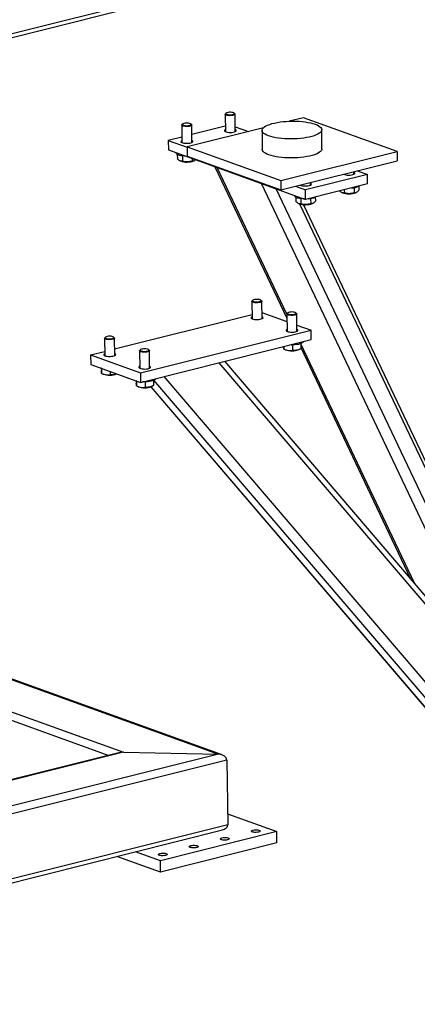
# Model space of a CAD drawing. Header units: millimetres. Extents: x 0 to 841, y 0 to 594.
# Tile 52 of 177: x 289 to 309, y 87 to 137. Entities that reach past the tile are written whole.
import ezdxf

# ---------------------------------------------------------------- set-up
doc = ezdxf.new("R2010")
doc.units = ezdxf.units.MM
doc.layers.add('TRAIT-FORT', color=4, linetype='Continuous', lineweight=25)

msp = doc.modelspace()

# ---------------------------------------------------------------- linework, layer by layer
at = {"layer": 'TRAIT-FORT', "color": 4, "linetype": 'Continuous', "lineweight": 25}
for p, q in [((247.746, 126.027), (317.867, 143.563)), ((247.778, 125.84), (317.605, 143.303)), ((299.271, 132.178), (299.281, 131.303)), ((299.316, 132.232), (299.283, 132.201)), ((299.758, 132.207), (299.724, 132.237)), ((299.781, 131.309), (299.771, 132.184)), ((303.207, 132.007), (302.495, 131.829)), ((307.908, 130.316), (303.207, 132.007)), ((297.089, 131.633), (297.099, 130.758)), ((297.135, 131.686), (297.102, 131.656)), ((301.193, 131.504), (297.364, 130.546)), ((297.577, 131.661), (297.543, 131.691)), ((297.599, 130.763), (297.589, 131.638)), ((299.278, 131.579), (297.595, 131.158)), ((299.778, 131.551), (300.437, 131.314)), ((297.096, 131.033), (296.411, 130.862)), ((301.125, 131.368), (301.136, 130.414)), ((304.136, 130.448), (304.125, 131.403)), ((296.411, 130.862), (297.364, 130.519)), ((296.411, 130.862), (296.417, 130.385)), ((297.364, 130.546), (302.065, 128.854)), ((297.364, 130.546), (297.369, 130.069)), ((296.417, 130.385), (303.311, 127.904)), ((296.805, 130.245), (296.806, 130.231)), ((296.866, 130.157), (296.868, 129.941)), ((297.123, 130.086), (297.126, 129.82)), ((297.369, 130.069), (302.07, 128.377)), ((302.065, 128.854), (307.908, 130.316)), ((307.908, 130.316), (307.914, 129.838)), ((297.002, 129.842), (297.02, 129.834)), ((297.615, 129.953), (297.617, 129.829)), ((297.7, 129.842), (297.72, 129.851)), ((298.756, 129.543), (302.372, 121.934)), ((302.369, 122.137), (298.87, 129.502)), ((302.07, 128.377), (307.914, 129.838)), ((306.423, 129.16), (303.306, 128.381)), ((305.235, 129.169), (305.235, 129.16)), ((305.735, 129.166), (305.734, 129.293)), ((305.922, 129.34), (306.423, 129.16)), ((306.428, 128.683), (306.423, 129.16)), ((311.815, 106.137), (301.092, 128.702)), ((302.065, 128.854), (302.07, 128.377)), ((302.805, 128.561), (303.306, 128.381)), ((303.054, 128.623), (303.054, 128.615)), ((306.428, 128.683), (303.311, 127.904)), ((303.554, 128.621), (303.552, 128.748)), ((305.983, 128.571), (305.985, 128.363)), ((311.799, 107.478), (301.842, 128.432)), ((302.76, 128.102), (302.76, 128.088)), ((303.311, 127.904), (303.306, 128.381)), ((303.801, 128.026), (303.804, 127.818)), ((305.138, 128.245), (305.156, 128.237)), ((305.26, 128.391), (305.262, 128.223)), ((305.75, 128.498), (305.753, 128.232)), ((305.836, 128.245), (305.855, 128.254)), ((302.82, 128.015), (302.823, 127.799)), ((302.956, 127.7), (302.975, 127.691)), ((312.269, 108.231), (303.032, 127.671)), ((303.078, 127.943), (303.081, 127.677)), ((312.421, 108.269), (303.216, 127.642)), ((303.568, 127.952), (303.571, 127.687)), ((303.654, 127.699), (303.674, 127.709)), ((229.74, 124.951), (298.936, 100.051)), ((299.125, 100.017), (229.761, 124.978)), ((229.222, 123.522), (294.156, 100.156)), ((300.614, 122.785), (300.624, 121.91)), ((300.659, 122.839), (300.626, 122.808)), ((301.101, 122.814), (301.067, 122.843)), ((301.124, 121.915), (301.114, 122.79)), ((293.718, 120.402), (300.621, 122.128)), ((301.12, 122.229), (302.373, 121.779)), ((302.369, 122.153), (302.379, 121.278)), ((302.414, 122.207), (302.381, 122.177)), ((302.856, 122.182), (302.822, 122.212)), ((302.879, 121.284), (302.869, 122.159)), ((302.875, 121.598), (303.589, 121.341)), ((295.018, 119.198), (303.589, 121.341)), ((303.594, 120.864), (303.589, 121.341)), ((293.212, 120.934), (293.222, 120.059)), ((293.257, 120.988), (293.224, 120.957)), ((293.699, 120.963), (293.666, 120.992)), ((293.722, 120.064), (293.712, 120.939)), ((295.024, 118.721), (303.594, 120.864)), ((303.067, 120.661), (303.07, 120.407)), ((308.781, 108.642), (303.07, 120.662)), ((292.511, 120.1), (293.22, 120.277)), ((294.967, 120.302), (294.977, 119.427)), ((295.012, 120.356), (294.979, 120.326)), ((295.454, 120.331), (295.421, 120.361)), ((295.477, 119.433), (295.467, 120.308)), ((302.219, 120.52), (302.221, 120.39)), ((302.226, 120.388), (302.3, 120.355)), ((302.65, 120.594), (302.653, 120.325)), ((302.979, 120.362), (303.036, 120.39)), ((303.07, 120.464), (308.569, 108.89)), ((292.511, 120.1), (295.018, 119.198)), ((292.511, 120.1), (292.517, 119.623)), ((292.517, 119.623), (295.024, 118.721)), ((313.65, 102.538), (298.963, 119.706)), ((313.476, 103.155), (299.254, 119.778)), ((293.054, 119.43), (293.048, 119.432)), ((293.048, 119.432), (293.049, 119.317)), ((293.061, 119.427), (293.064, 119.171)), ((293.069, 119.168), (293.143, 119.135)), ((293.494, 119.271), (293.496, 119.106)), ((293.822, 119.143), (293.834, 119.149)), ((295.018, 119.198), (295.024, 118.721)), ((294.809, 118.798), (294.803, 118.8)), ((294.803, 118.8), (294.804, 118.685)), ((294.816, 118.795), (294.819, 118.539)), ((295.248, 118.743), (295.251, 118.474)), ((295.666, 118.81), (295.668, 118.556)), ((313.452, 98.065), (295.694, 118.822)), ((313.696, 98.564), (296.2, 119.015)), ((294.824, 118.537), (294.898, 118.504)), ((295.533, 118.494), (312.773, 98.342)), ((312.856, 98.28), (295.556, 118.502)), ((295.577, 118.511), (295.635, 118.539)), ((279.792, 104.897), (293.419, 99.993)), ((298.936, 100.051), (209.805, 77.761)), ((294.156, 100.156), (210.322, 79.191)), ((294, 100.139), (210.34, 79.217)), ((294.156, 100.156), (298.936, 100.051)), ((299.361, 99.756), (209.762, 77.349)), ((299.361, 99.756), (299.398, 96.51)), ((299.392, 97.059), (301.862, 96.17)), ((299.398, 96.51), (209.799, 74.103)), ((209.831, 73.917), (299.136, 96.25)), ((301.862, 96.17), (296.019, 94.709)), ((301.869, 95.597), (301.862, 96.17)), ((301.869, 95.597), (296.025, 94.136)), ((296.025, 94.136), (293.835, 94.924)), ((296.019, 94.709), (294.77, 95.158)), ((296.025, 94.136), (296.019, 94.709))]:
    msp.add_line(p, q, dxfattribs=at)
at = {"layer": 'TRAIT-FORT', "color": 4, "linetype": 'Continuous', "lineweight": 25, "flags": 128}
for points in [[(299.758, 132.207), (299.761, 132.204), (299.771, 132.184), (299.762, 132.164), (299.735, 132.145), (299.693, 132.129), (299.637, 132.116), (299.574, 132.109), (299.506, 132.107), (299.439, 132.11), (299.378, 132.118), (299.328, 132.132), (299.292, 132.148), (299.274, 132.168), (299.273, 132.188), (299.283, 132.201)], [(299.704, 132.25), (299.662, 132.264), (299.608, 132.274), (299.546, 132.278), (299.482, 132.277), (299.422, 132.27), (299.369, 132.258), (299.331, 132.243), (299.31, 132.225), (299.307, 132.205), (299.323, 132.187), (299.357, 132.171), (299.405, 132.159), (299.464, 132.152), (299.527, 132.15), (299.59, 132.154), (299.647, 132.164), (299.693, 132.178), (299.723, 132.195), (299.735, 132.214), (299.729, 132.233), (299.704, 132.25)], [(297.577, 131.661), (297.58, 131.658), (297.589, 131.639), (297.581, 131.618), (297.554, 131.599), (297.511, 131.583), (297.456, 131.571), (297.392, 131.563), (297.324, 131.561), (297.258, 131.564), (297.197, 131.573), (297.147, 131.586), (297.111, 131.603), (297.092, 131.622), (297.091, 131.642), (297.102, 131.656)], [(297.522, 131.704), (297.481, 131.718), (297.426, 131.728), (297.365, 131.733), (297.3, 131.731), (297.24, 131.725), (297.188, 131.713), (297.15, 131.697), (297.128, 131.679), (297.125, 131.66), (297.142, 131.642), (297.175, 131.626), (297.223, 131.614), (297.282, 131.606), (297.346, 131.605), (297.409, 131.609), (297.465, 131.618), (297.511, 131.632), (297.541, 131.649), (297.554, 131.668), (297.547, 131.687), (297.522, 131.704)], [(301.456, 131.093), (301.361, 131.131), (301.281, 131.173), (301.217, 131.216), (301.169, 131.262), (301.139, 131.309), (301.126, 131.357), (301.13, 131.406), (301.152, 131.454), (301.191, 131.501), (301.247, 131.547), (301.319, 131.592), (301.406, 131.633), (301.508, 131.672), (301.623, 131.708), (301.749, 131.739), (301.886, 131.767), (302.032, 131.79), (302.184, 131.808), (302.342, 131.821), (302.502, 131.83), (302.665, 131.833), (302.827, 131.83), (302.986, 131.823), (303.142, 131.81), (303.291, 131.793), (303.432, 131.77), (303.564, 131.744), (303.685, 131.713), (303.794, 131.678), (303.888, 131.639), (303.968, 131.598), (304.032, 131.554), (304.08, 131.509), (304.111, 131.461), (304.124, 131.413), (304.12, 131.365), (304.098, 131.317), (304.059, 131.269), (304.003, 131.223), (303.931, 131.179), (303.844, 131.138), (303.742, 131.099), (303.627, 131.063), (303.501, 131.032), (303.364, 131.004), (303.218, 130.981), (303.066, 130.963), (302.908, 130.95), (302.747, 130.941), (302.585, 130.938), (302.423, 130.941), (302.263, 130.948), (302.108, 130.961), (301.959, 130.978), (301.817, 131.001), (301.686, 131.027), (301.565, 131.058), (301.456, 131.093)], [(299.28, 131.402), (299.261, 131.392), (299.237, 131.37), (299.231, 131.348), (299.244, 131.326), (299.275, 131.306), (299.322, 131.289), (299.383, 131.276), (299.452, 131.268), (299.526, 131.266), (299.601, 131.269), (299.671, 131.278), (299.733, 131.291), (299.782, 131.309), (299.815, 131.329), (299.83, 131.352), (299.826, 131.374), (299.804, 131.395), (299.78, 131.407)], [(297.098, 130.856), (297.079, 130.846), (297.055, 130.825), (297.049, 130.802), (297.062, 130.78), (297.094, 130.76), (297.141, 130.743), (297.201, 130.73), (297.27, 130.723), (297.345, 130.72), (297.42, 130.724), (297.49, 130.732), (297.551, 130.746), (297.6, 130.763), (297.633, 130.784), (297.648, 130.806), (297.644, 130.828), (297.622, 130.849), (297.599, 130.862)], [(297.281, 130.074), (297.229, 130.076), (297.136, 130.084), (297.049, 130.098), (296.973, 130.115), (296.909, 130.137), (296.859, 130.162), (296.824, 130.189), (296.807, 130.218), (296.806, 130.231)], [(301.467, 130.139), (301.372, 130.177), (301.292, 130.218), (301.228, 130.262), (301.18, 130.308), (301.15, 130.355), (301.137, 130.403), (301.136, 130.414)], [(304.136, 130.448), (304.131, 130.41), (304.109, 130.362), (304.07, 130.315), (304.014, 130.269), (303.942, 130.225), (303.854, 130.183), (303.753, 130.144), (303.638, 130.109), (303.511, 130.077), (303.375, 130.05), (303.229, 130.027), (303.077, 130.008), (302.919, 129.995), (302.758, 129.987), (302.596, 129.984), (302.434, 129.986), (302.274, 129.994), (302.119, 130.006), (301.97, 130.024), (301.828, 130.046), (301.696, 130.073), (301.576, 130.104), (301.467, 130.139)], [(305.224, 129.166), (305.229, 129.163), (305.277, 129.146), (305.337, 129.133), (305.406, 129.126), (305.481, 129.123), (305.555, 129.127), (305.626, 129.135), (305.687, 129.149), (305.736, 129.166), (305.769, 129.187), (305.784, 129.209), (305.78, 129.231), (305.758, 129.252), (305.734, 129.265)], [(303.042, 128.62), (303.048, 128.618), (303.095, 128.601), (303.155, 128.588), (303.225, 128.58), (303.299, 128.578), (303.374, 128.581), (303.444, 128.59), (303.506, 128.603), (303.554, 128.621), (303.587, 128.641), (303.602, 128.663), (303.599, 128.686), (303.576, 128.707), (303.553, 128.719)], [(303.235, 127.931), (303.184, 127.934), (303.09, 127.942), (303.004, 127.955), (302.927, 127.973), (302.863, 127.994), (302.813, 128.019), (302.779, 128.046), (302.762, 128.075), (302.76, 128.088)], [(301.101, 122.814), (301.108, 122.806), (301.113, 122.786), (301.1, 122.766), (301.069, 122.747), (301.023, 122.732), (300.965, 122.721), (300.9, 122.714), (300.831, 122.713), (300.766, 122.718), (300.707, 122.728), (300.66, 122.742), (300.629, 122.76), (300.615, 122.779), (300.619, 122.8), (300.626, 122.808)], [(300.75, 122.874), (300.701, 122.861), (300.667, 122.845), (300.65, 122.826), (300.652, 122.807), (300.673, 122.789), (300.71, 122.774), (300.761, 122.764), (300.822, 122.758), (300.886, 122.757), (300.948, 122.763), (301.002, 122.774), (301.045, 122.788), (301.071, 122.806), (301.079, 122.825), (301.067, 122.844), (301.037, 122.861), (300.992, 122.874), (300.936, 122.882), (300.873, 122.885), (300.81, 122.882), (300.75, 122.874)], [(302.856, 122.182), (302.863, 122.174), (302.868, 122.154), (302.855, 122.134), (302.824, 122.116), (302.778, 122.1), (302.72, 122.089), (302.655, 122.083), (302.586, 122.082), (302.521, 122.087), (302.462, 122.096), (302.415, 122.111), (302.384, 122.128), (302.37, 122.148), (302.374, 122.168), (302.381, 122.177)], [(302.505, 122.243), (302.456, 122.23), (302.422, 122.213), (302.405, 122.195), (302.407, 122.176), (302.428, 122.158), (302.465, 122.143), (302.516, 122.132), (302.577, 122.126), (302.641, 122.126), (302.703, 122.131), (302.757, 122.142), (302.8, 122.157), (302.826, 122.175), (302.833, 122.194), (302.822, 122.212), (302.792, 122.229), (302.747, 122.242), (302.691, 122.25), (302.628, 122.254), (302.564, 122.251), (302.505, 122.243)], [(300.623, 122.008), (300.596, 121.993), (300.576, 121.971), (300.575, 121.949), (300.593, 121.927), (300.628, 121.908), (300.679, 121.892), (300.742, 121.88), (300.813, 121.874), (300.888, 121.873), (300.962, 121.877), (301.031, 121.887), (301.089, 121.902), (301.134, 121.921), (301.163, 121.941), (301.173, 121.964), (301.165, 121.986), (301.138, 122.007), (301.123, 122.014)], [(302.378, 121.377), (302.351, 121.361), (302.331, 121.34), (302.33, 121.317), (302.348, 121.296), (302.383, 121.276), (302.434, 121.26), (302.497, 121.249), (302.568, 121.242), (302.643, 121.241), (302.717, 121.246), (302.786, 121.256), (302.844, 121.271), (302.889, 121.289), (302.918, 121.31), (302.928, 121.332), (302.92, 121.354), (302.893, 121.375), (302.878, 121.383)], [(293.699, 120.963), (293.707, 120.955), (293.712, 120.935), (293.698, 120.915), (293.668, 120.896), (293.621, 120.881), (293.563, 120.87), (293.498, 120.863), (293.43, 120.862), (293.364, 120.867), (293.306, 120.877), (293.259, 120.891), (293.227, 120.909), (293.213, 120.928), (293.217, 120.949), (293.224, 120.957)], [(293.349, 121.023), (293.3, 121.01), (293.265, 120.994), (293.248, 120.975), (293.25, 120.956), (293.271, 120.938), (293.309, 120.923), (293.36, 120.913), (293.42, 120.907), (293.485, 120.906), (293.546, 120.912), (293.601, 120.923), (293.643, 120.937), (293.669, 120.955), (293.677, 120.974), (293.665, 120.993), (293.636, 121.01), (293.591, 121.023), (293.535, 121.031), (293.471, 121.034), (293.408, 121.031), (293.349, 121.023)], [(303.185, 120.764), (303.184, 120.755), (303.17, 120.726), (303.139, 120.698), (303.092, 120.671), (303.03, 120.648), (302.955, 120.628), (302.87, 120.612), (302.777, 120.601), (302.681, 120.595), (302.582, 120.594), (302.523, 120.596)], [(293.221, 120.157), (293.194, 120.142), (293.175, 120.12), (293.174, 120.098), (293.191, 120.076), (293.227, 120.057), (293.277, 120.041), (293.34, 120.029), (293.411, 120.023), (293.486, 120.022), (293.56, 120.027), (293.629, 120.036), (293.688, 120.051), (293.732, 120.07), (293.761, 120.09), (293.771, 120.113), (293.763, 120.135), (293.736, 120.156), (293.721, 120.163)], [(295.454, 120.331), (295.462, 120.323), (295.467, 120.303), (295.453, 120.283), (295.422, 120.265), (295.376, 120.249), (295.318, 120.238), (295.253, 120.232), (295.185, 120.231), (295.119, 120.236), (295.061, 120.245), (295.014, 120.26), (294.982, 120.277), (294.968, 120.297), (294.972, 120.317), (294.979, 120.326)], [(295.104, 120.392), (295.055, 120.379), (295.02, 120.362), (295.003, 120.344), (295.005, 120.325), (295.026, 120.307), (295.064, 120.292), (295.115, 120.281), (295.175, 120.275), (295.239, 120.275), (295.301, 120.28), (295.356, 120.291), (295.398, 120.306), (295.424, 120.324), (295.432, 120.343), (295.42, 120.361), (295.391, 120.378), (295.346, 120.391), (295.289, 120.399), (295.226, 120.403), (295.163, 120.4), (295.104, 120.392)], [(294.976, 119.526), (294.949, 119.511), (294.93, 119.489), (294.929, 119.466), (294.946, 119.445), (294.982, 119.425), (295.032, 119.409), (295.095, 119.398), (295.166, 119.391), (295.241, 119.39), (295.315, 119.395), (295.384, 119.405), (295.443, 119.42), (295.487, 119.438), (295.516, 119.459), (295.526, 119.481), (295.518, 119.503), (295.491, 119.524), (295.476, 119.532)], [(295.783, 118.913), (295.783, 118.904), (295.768, 118.875), (295.737, 118.847), (295.69, 118.82), (295.628, 118.797), (295.553, 118.777), (295.469, 118.761), (295.376, 118.75), (295.279, 118.744), (295.18, 118.743), (295.122, 118.745)], [(300.667, 96.244), (300.722, 96.254), (300.784, 96.259), (300.848, 96.259), (300.908, 96.254), (300.961, 96.244), (301.001, 96.229), (301.026, 96.212), (301.032, 96.193), (301.021, 96.174), (300.992, 96.157), (300.949, 96.142), (300.893, 96.132), (300.832, 96.127), (300.768, 96.127), (300.707, 96.132), (300.654, 96.142), (300.614, 96.157), (300.589, 96.174), (300.583, 96.193), (300.594, 96.212), (300.623, 96.229), (300.667, 96.244)], [(297.55, 95.465), (297.605, 95.475), (297.667, 95.48), (297.731, 95.48), (297.792, 95.475), (297.845, 95.464), (297.885, 95.45), (297.909, 95.433), (297.916, 95.414), (297.905, 95.395), (297.876, 95.377), (297.832, 95.363), (297.777, 95.353), (297.715, 95.347), (297.651, 95.347), (297.59, 95.353), (297.538, 95.363), (297.498, 95.378), (297.473, 95.395), (297.466, 95.414), (297.478, 95.433), (297.506, 95.45), (297.55, 95.465)], [(299.108, 95.854), (299.164, 95.864), (299.226, 95.87), (299.29, 95.87), (299.35, 95.864), (299.403, 95.854), (299.443, 95.84), (299.467, 95.822), (299.474, 95.803), (299.463, 95.784), (299.434, 95.767), (299.39, 95.753), (299.335, 95.742), (299.273, 95.737), (299.209, 95.737), (299.148, 95.743), (299.096, 95.753), (299.056, 95.767), (299.031, 95.785), (299.025, 95.804), (299.036, 95.822), (299.065, 95.84), (299.108, 95.854)], [(295.992, 95.075), (296.047, 95.085), (296.109, 95.09), (296.173, 95.09), (296.234, 95.085), (296.286, 95.075), (296.327, 95.06), (296.351, 95.043), (296.358, 95.024), (296.346, 95.005), (296.317, 94.988), (296.274, 94.973), (296.219, 94.963), (296.157, 94.958), (296.093, 94.958), (296.032, 94.963), (295.98, 94.973), (295.939, 94.988), (295.915, 95.005), (295.908, 95.024), (295.92, 95.043), (295.948, 95.06), (295.992, 95.075)]]:
    msp.add_lwpolyline(points, dxfattribs=at)
at = {"layer": 'TRAIT-FORT', "color": 4, "linetype": 'Continuous', "lineweight": 25}
for centre, radius, start, end in [((297.349, 130.774), 0.996, 250.7013, 290.6059), ((305.591, 129.385), 0.904, 272.1782, 295.7269), ((303.409, 128.84), 0.904, 272.1782, 295.7269), ((305.485, 129.177), 0.996, 250.7013, 290.6059), ((303.304, 128.631), 0.996, 250.7013, 290.6059), ((302.629, 121.294), 0.995, 250.694, 290.6131), ((293.472, 120.075), 0.996, 250.6991, 290.608), ((295.227, 119.443), 0.996, 250.6991, 290.608)]:
    msp.add_arc(centre, radius, start, end, dxfattribs=at)
for centre, start_param, end_param in [((294.159, 99.869), 1.612608, 1.99255), ((298.939, 99.765), 0.041812, 1.612608), ((298.977, 96.519), 5.134143, 6.324997)]:
    msp.add_ellipse(centre, major_axis=(0.422, -0.021), ratio=0.677827, start_param=start_param, end_param=end_param, dxfattribs=at)
for points, knots in [([(297.126, 129.82), (297.094, 129.821), (297.04, 129.822), (296.961, 129.862), (296.908, 129.903), (296.877, 129.933), (296.868, 129.941)], [0, 0, 0, 0, 0.385443, 0.637375, 0.896091, 1, 1, 1, 1]), ([(297.617, 129.829), (297.574, 129.818), (297.488, 129.795), (297.361, 129.785), (297.239, 129.794), (297.164, 129.811), (297.126, 129.82)], [0, 0, 0, 0, 0.263916, 0.535157, 0.765236, 1, 1, 1, 1]), ([(297.617, 129.829), (297.637, 129.83), (297.678, 129.832), (297.734, 129.855), (297.768, 129.883), (297.781, 129.894)], [0, 0, 0, 0, 0.375418, 0.759949, 1, 1, 1, 1]), ([(305.262, 128.223), (305.23, 128.224), (305.176, 128.225), (305.097, 128.265), (305.048, 128.302), (305.022, 128.327), (305.018, 128.331)], [0, 0, 0, 0, 0.408306, 0.675181, 0.950833, 1, 1, 1, 1]), ([(305.753, 128.232), (305.71, 128.221), (305.624, 128.198), (305.497, 128.188), (305.375, 128.197), (305.3, 128.214), (305.262, 128.223)], [0, 0, 0, 0, 0.264824, 0.535147, 0.765231, 1, 1, 1, 1]), ([(305.753, 128.232), (305.773, 128.233), (305.814, 128.235), (305.875, 128.261), (305.932, 128.305), (305.968, 128.344), (305.985, 128.363)], [0, 0, 0, 0, 0.265012, 0.535266, 0.765486, 1, 1, 1, 1]), ([(303.081, 127.677), (303.048, 127.678), (302.994, 127.68), (302.915, 127.719), (302.862, 127.76), (302.831, 127.79), (302.823, 127.799)], [0, 0, 0, 0, 0.385432, 0.637356, 0.897565, 1, 1, 1, 1]), ([(303.571, 127.687), (303.529, 127.675), (303.443, 127.653), (303.315, 127.642), (303.193, 127.651), (303.118, 127.668), (303.081, 127.677)], [0, 0, 0, 0, 0.264824, 0.535147, 0.765231, 1, 1, 1, 1]), ([(303.571, 127.687), (303.591, 127.687), (303.632, 127.689), (303.693, 127.716), (303.751, 127.76), (303.786, 127.798), (303.804, 127.818)], [0, 0, 0, 0, 0.265012, 0.535266, 0.765486, 1, 1, 1, 1]), ([(302.221, 120.39), (302.22, 120.392), (302.217, 120.397), (302.213, 120.427), (302.21, 120.469), (302.208, 120.503), (302.207, 120.517)], [0, 0, 0, 0, 0.286002, 0.579681, 0.82879, 1, 1, 1, 1]), ([(302.221, 120.39), (302.258, 120.374), (302.334, 120.342), (302.447, 120.317), (302.554, 120.312), (302.62, 120.321), (302.653, 120.325)], [0, 0, 0, 0, 0.264153, 0.535531, 0.764652, 1, 1, 1, 1]), ([(303.07, 120.407), (303.017, 120.382), (302.93, 120.341), (302.802, 120.318), (302.717, 120.318), (302.667, 120.324), (302.653, 120.325)], [0, 0, 0, 0, 0.385465, 0.637751, 0.896529, 1, 1, 1, 1]), ([(293.064, 119.171), (293.063, 119.173), (293.061, 119.177), (293.057, 119.208), (293.053, 119.255), (293.051, 119.296), (293.049, 119.317)], [0, 0, 0, 0, 0.264129, 0.535349, 0.765407, 1, 1, 1, 1]), ([(293.064, 119.171), (293.102, 119.155), (293.178, 119.122), (293.29, 119.098), (293.398, 119.093), (293.463, 119.102), (293.496, 119.106)], [0, 0, 0, 0, 0.264153, 0.535531, 0.764652, 1, 1, 1, 1]), ([(293.826, 119.152), (293.802, 119.141), (293.744, 119.114), (293.645, 119.1), (293.56, 119.099), (293.51, 119.104), (293.496, 119.106)], [0, 0, 0, 0, 0.221506, 0.540818, 0.868841, 1, 1, 1, 1]), ([(294.819, 118.539), (294.818, 118.541), (294.816, 118.546), (294.811, 118.576), (294.808, 118.624), (294.805, 118.665), (294.804, 118.685)], [0, 0, 0, 0, 0.264129, 0.535349, 0.765407, 1, 1, 1, 1]), ([(294.819, 118.539), (294.857, 118.523), (294.933, 118.491), (295.045, 118.466), (295.153, 118.461), (295.218, 118.47), (295.251, 118.474)], [0, 0, 0, 0, 0.264153, 0.535531, 0.764652, 1, 1, 1, 1]), ([(295.668, 118.556), (295.616, 118.531), (295.528, 118.49), (295.4, 118.467), (295.315, 118.467), (295.265, 118.473), (295.251, 118.474)], [0, 0, 0, 0, 0.385611, 0.637613, 0.89649, 1, 1, 1, 1])]:
    msp.add_open_spline(points, degree=3, knots=knots, dxfattribs=at)

doc.saveas('drawing.dxf')
